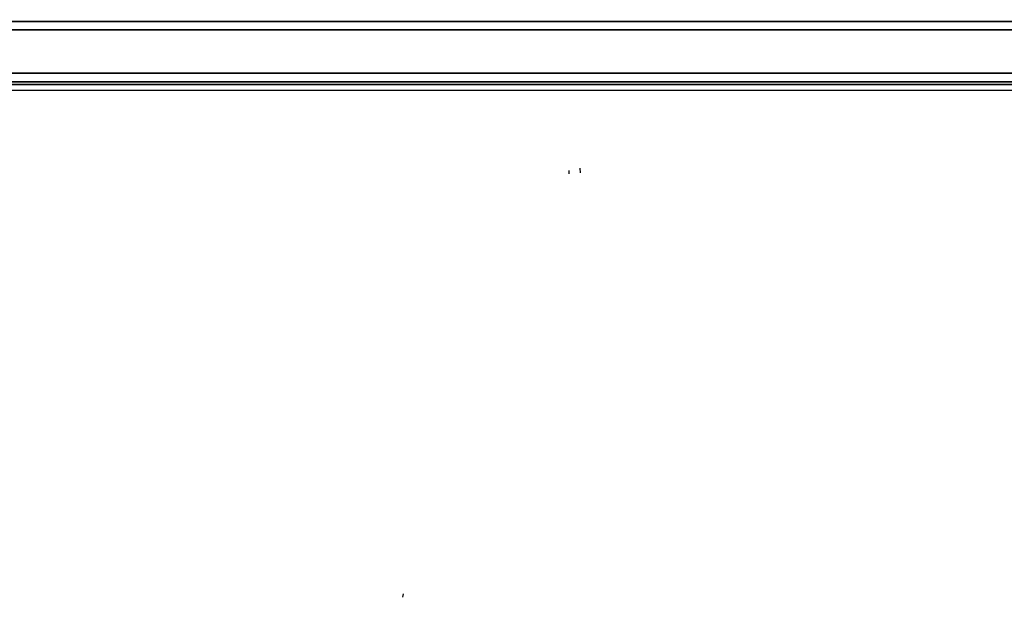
# Model space of a CAD drawing. Header units: millimetres. Extents: x 100 to 2070, y 30 to 1455.
# Tile 55 of 78: x 953 to 1010, y 817 to 851. Entities that reach past the tile are written whole.
import ezdxf

# ---------------------------------------------------------------- set-up
doc = ezdxf.new("R2010")
doc.units = ezdxf.units.MM
doc.header["$LTSCALE"] = 5
for name, color, linetype, lineweight in [('_Sichtbarkanten', 7, 'Continuous', 25), ('Bemaßung (ISO)', 7, 'Continuous', 25), ('Sichtbar schmal (ISO)', 7, 'Continuous', 35)]:
    doc.layers.add(name, color=color, linetype=linetype, lineweight=lineweight)
doc.styles.add('Notiztext (ISO)', font='verdana.ttf')
doc.dimstyles.new('wedi USA', dxfattribs={"dimscale": 5, "dimtxt": 2.5, "dimasz": 4, "dimexe": 2, "dimexo": 0.8, "dimgap": 0.3, "dimtad": 1, "dimdec": 1, "dimrnd": 1e-08, "dimtxsty": 'Notiztext (ISO)', "dimcen": 0.09, "dimclrd": 7, "dimclre": 7, "dimclrt": 256, "dimadec": 0, "dimazin": 2, "dimtfac": 0.6, "dimtmove": 0, "dimatfit": 3, "dimfxl": 1, "dimtolj": 1, "dimlwd": -1, "dimlwe": -1, "dimarcsym": 0})

# ---------------------------------------------------------------- blocks, each defined once
blk = doc.blocks.new('*D106')
at = {"layer": 'Bemaßung (ISO)', "color": 7, "transparency": 16777216}
for p, q in [((699.807, 848.545), (699.807, 726.117)), ((1400.987, 848.528), (1400.987, 726.117)), ((719.807, 736.117), (1380.987, 736.117))]:
    blk.add_line(p, q, dxfattribs=at)
for points in [[(719.807, 739.45), (719.807, 732.784), (699.807, 736.117)], [(1380.987, 739.45), (1380.987, 732.784), (1400.987, 736.117)]]:
    blk.add_solid(points, dxfattribs=at)
at = {"layer": 'Defpoints', "color": 0, "transparency": 16777216}
for p in [(699.807, 852.545), (1400.987, 852.528), (1400.987, 736.117)]:
    blk.add_point(p, dxfattribs=at)
at = {"layer": 'Bemaßung (ISO)', "transparency": 16777216, "insert": (983.2, 753.97), "char_height": 12.5, "attachment_point": 1, "style": 'Notiztext (ISO)'}
blk.add_mtext('\\A1;701,2 [27 5/8]"', dxfattribs=at)

msp = doc.modelspace()

# ---------------------------------------------------------------- linework, layer by layer
at = {"layer": '_Sichtbarkanten'}
for p, q in [((702.138, 847.037), (1396.138, 847.037)), ((985.055, 842.159), (985.049, 842.363)), ((985.708, 842.234), (985.694, 842.489)), ((975.375, 817.718), (975.35, 817.528))]:
    msp.add_line(p, q, dxfattribs=at)
at = {"layer": 'Sichtbar schmal (ISO)'}
for p, q in [((701.807, 851.046), (1396.47, 851.046)), ((1396.47, 850.546), (701.807, 850.546)), ((701.789, 848.028), (1396.488, 848.028)), ((701.623, 847.362), (1396.654, 847.362)), ((1396.488, 847.528), (701.789, 847.528))]:
    msp.add_line(p, q, dxfattribs=at)

# ---------------------------------------------------------------- dimensions: what is measured, and where the dimension line sits
at = {"layer": 'Bemaßung (ISO)', "color": 7}
dim = msp.add_linear_dim(base=(1400.987, 736.117), p1=(699.807, 852.545), p2=(1400.987, 852.528), angle=180, text='<>"', dimstyle='wedi USA', override={"dimgap": 0.3, "dimdec": 1, "dimtol": 0, "dimlim": 0, "dimtp": 0, "dimtm": 0, "dimtdec": 2, "dimtofl": 0, "dimatfit": 1}, dxfattribs=at)
dim.commit()
dim.dimension.update_dxf_attribs({"geometry": '*D106', "text_midpoint": (1050.397, 736.117), "dimtype": 160})

doc.saveas('drawing.dxf')
